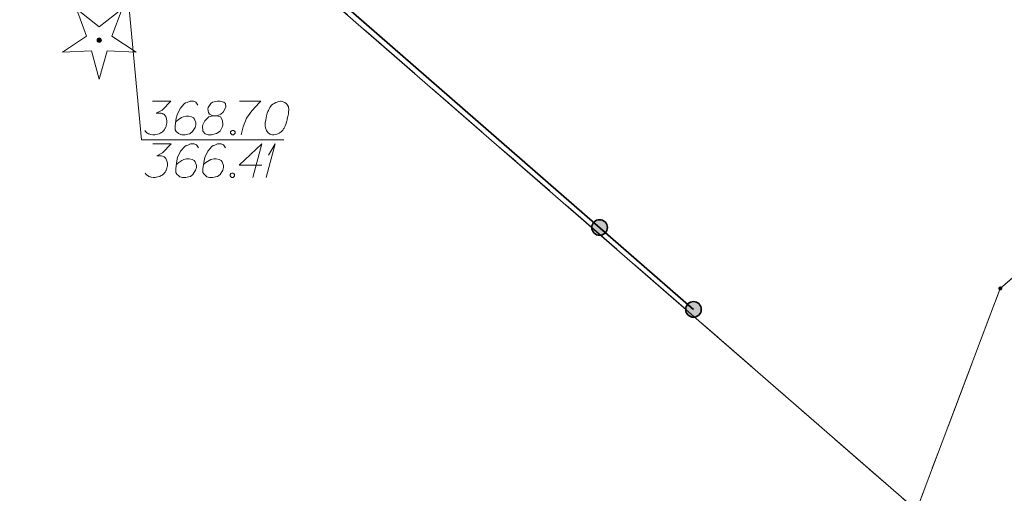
# Model space of a CAD drawing. Header units: metres. Extents: x 5554594 to 5556205, y 5636132 to 5636668.
# Tile 47 of 168: x 5555279 to 5555301, y 5636212 to 5636222. Entities that reach past the tile are written whole.
import ezdxf

# ---------------------------------------------------------------- set-up
doc = ezdxf.new("R2010")
doc.units = ezdxf.units.M
doc.header["$MEASUREMENT"] = 0
doc.header["$XCLIPFRAME"] = 0
doc.linetypes.add('PRZER1-1', pattern=[2, 1, -1])
doc.linetypes.add('PRZER3-1', pattern=[4, 3, -1])
for name, color, linetype, lineweight in [('#digitalizacja', 7, 'Continuous', 18), ('#RASTER', 7, 'Continuous', 18), ('#skartowane', 7, 'Continuous', 18)]:
    doc.layers.add(name, color=color, linetype=linetype, lineweight=lineweight)
for name, color, linetype, lineweight, true_color in [('GEPPGD', 96, 'Continuous', 18, 0x008000), ('GESDZI', 18, 'Continuous', 18, 0x0a0909), ('GESKKL', 96, 'PRZER3-1', 18, 0x008000), ('GESUZY', 96, 'PRZER1-1', 18, 0x008000)]:
    doc.layers.add(name, color=color, linetype=linetype, lineweight=lineweight, true_color=true_color)
picture_1 = doc.add_image_def('image1.tif', size_in_pixel=(18897, 11811))

# ---------------------------------------------------------------- blocks, each defined once
blk = doc.blocks.new('EPPGN')
blk.add_hatch(color=0).paths.add_polyline_path([(0, -0.09), (-0.027812, -0.085595), (-0.052901, -0.072812), (-0.072812, -0.052901), (-0.085595, -0.027812), (-0.09, 0), (-0.085595, 0.027812), (-0.072812, 0.052901), (-0.052901, 0.072812), (-0.027812, 0.085595), (0, 0.09), (0.027812, 0.085595), (0.052901, 0.072812), (0.072812, 0.052901), (0.085595, 0.027812), (0.09, 0), (0.085595, -0.027812), (0.072812, -0.052901), (0.052901, -0.072812), (0.027812, -0.085595)])
blk = doc.blocks.new('OBOP01_01')
at = {"linetype": 'Continuous', "lineweight": 18}
blk.add_hatch(color=0, dxfattribs=at).paths.add_polyline_path([(0, -0.1, 1), (0, 0.1, 1)])
at = {"color": 0, "linetype": 'Continuous', "lineweight": 18, "flags": 128}
blk.add_lwpolyline([(0, -1.74), (-0.35, -0.48), (-1.65, -0.54), (-0.57, 0.18), (-1.02, 1.4), (0, 0.6), (1.02, 1.4), (0.57, 0.18), (1.65, -0.54), (0.35, -0.48), (0, -1.74)], dxfattribs=at)
at = {"color": 0, "linetype": 'Continuous', "lineweight": 18}
blk.add_circle((0, 0), 0.1, dxfattribs=at)
blk = doc.blocks.new('*U1601')
at = {"layer": '#digitalizacja', "color": 5, "linetype": 'ByBlock', "lineweight": 18}
for q in [(5555284.36, 5636218.725), (5555284.413, 5636219.221)]:
    blk.add_line((5555284.561, 5636219.475), q, dxfattribs=at)

msp = doc.modelspace()

# ---------------------------------------------------------------- hatches: boundary and pattern name
at = {"layer": '#skartowane', "linetype": 'Continuous', "lineweight": 35}
h = msp.add_hatch(color=7, dxfattribs=at)
edge = h.paths.add_edge_path()
edge.add_arc((5555291.827, 5636217.604), 0.175, 0, 360)
h = msp.add_hatch(color=7, dxfattribs=at)
edge = h.paths.add_edge_path()
edge.add_arc((5555293.93, 5636215.77), 0.175, 0, 360)

# ---------------------------------------------------------------- linework, layer by layer
at = {"layer": '#digitalizacja', "color": 7, "linetype": 'Continuous', "lineweight": 18}
msp.add_line((5555281.563, 5636219.566), (5555281.175, 5636223.739), dxfattribs=at)
at = {"layer": '#digitalizacja', "color": 5, "linetype": 'Continuous', "lineweight": 18, "flags": 128}
for points in [[(5555281.809, 5636220.431), (5555282.222, 5636220.431), (5555282.027, 5636220.23), (5555281.898, 5636220.165), (5555282.004, 5636220.165), (5555282.027, 5636220.159), (5555282.039, 5636220.153), (5555282.051, 5636220.147), (5555282.063, 5636220.141), (5555282.087, 5636220.124), (5555282.098, 5636220.106), (5555282.11, 5636220.088), (5555282.116, 5636220.071), (5555282.128, 5636220.029), (5555282.134, 5636219.994), (5555282.134, 5636219.976), (5555282.134, 5636219.952), (5555282.128, 5636219.917), (5555282.122, 5636219.893), (5555282.116, 5636219.87), (5555282.11, 5636219.852), (5555282.104, 5636219.84), (5555282.098, 5636219.828), (5555282.092, 5636219.817), (5555282.081, 5636219.799), (5555282.063, 5636219.775), (5555282.045, 5636219.758), (5555282.033, 5636219.746), (5555282.016, 5636219.734), (5555281.998, 5636219.722), (5555281.974, 5636219.71), (5555281.963, 5636219.704), (5555281.921, 5636219.693), (5555281.886, 5636219.687), (5555281.862, 5636219.681), (5555281.821, 5636219.681), (5555281.774, 5636219.687), (5555281.756, 5636219.693), (5555281.738, 5636219.699), (5555281.72, 5636219.704), (5555281.703, 5636219.716), (5555281.685, 5636219.728), (5555281.655, 5636219.752), (5555281.638, 5636219.775)], [(5555282.831, 5636220.348), (5555282.783, 5636220.413), (5555282.73, 5636220.431), (5555282.648, 5636220.431), (5555282.589, 5636220.407), (5555282.553, 5636220.395), (5555282.523, 5636220.378), (5555282.429, 5636220.271), (5555282.364, 5636220.13), (5555282.346, 5636220.053), (5555282.323, 5636219.882), (5555282.323, 5636219.793), (5555282.346, 5636219.758), (5555282.394, 5636219.71), (5555282.411, 5636219.699), (5555282.47, 5636219.681), (5555282.547, 5636219.681), (5555282.606, 5636219.693), (5555282.648, 5636219.704), (5555282.707, 5636219.752), (5555282.766, 5636219.846), (5555282.783, 5636219.905), (5555282.783, 5636219.952), (5555282.754, 5636220.029), (5555282.73, 5636220.059), (5555282.689, 5636220.082), (5555282.618, 5636220.1), (5555282.565, 5636220.1), (5555282.5, 5636220.082), (5555282.459, 5636220.065), (5555282.388, 5636220.017), (5555282.352, 5636219.988), (5555282.335, 5636219.97)], [(5555283.167, 5636220.106), (5555283.25, 5636220.106), (5555283.273, 5636220.112), (5555283.344, 5636220.141), (5555283.397, 5636220.189), (5555283.457, 5636220.301), (5555283.451, 5636220.384), (5555283.409, 5636220.413), (5555283.327, 5636220.431), (5555283.268, 5636220.431), (5555283.155, 5636220.413), (5555283.12, 5636220.384), (5555283.061, 5636220.295), (5555283.055, 5636220.265), (5555283.067, 5636220.177), (5555283.09, 5636220.141), (5555283.167, 5636220.106), (5555283.073, 5636220.082), (5555282.984, 5636219.994), (5555282.937, 5636219.905), (5555282.931, 5636219.876), (5555282.937, 5636219.763), (5555282.99, 5636219.704), (5555283.061, 5636219.681), (5555283.132, 5636219.681), (5555283.244, 5636219.71), (5555283.327, 5636219.763), (5555283.38, 5636219.87), (5555283.386, 5636219.905), (5555283.38, 5636220), (5555283.332, 5636220.082), (5555283.25, 5636220.106)], [(5555283.763, 5636220.431), (5555284.236, 5636220.431), (5555284.206, 5636220.401), (5555284.035, 5636220.218), (5555283.917, 5636220.053), (5555283.846, 5636219.858), (5555283.799, 5636219.681)], [(5555284.691, 5636220.431), (5555284.679, 5636220.431), (5555284.643, 5636220.425), (5555284.62, 5636220.419), (5555284.602, 5636220.413), (5555284.572, 5636220.401), (5555284.537, 5636220.384), (5555284.508, 5636220.366), (5555284.478, 5636220.342), (5555284.46, 5636220.319), (5555284.443, 5636220.289), (5555284.425, 5636220.259), (5555284.407, 5636220.224), (5555284.395, 5636220.2), (5555284.383, 5636220.165), (5555284.366, 5636220.106), (5555284.348, 5636220.017), (5555284.336, 5636219.947), (5555284.336, 5636219.882), (5555284.342, 5636219.834), (5555284.366, 5636219.781), (5555284.383, 5636219.752), (5555284.413, 5636219.716), (5555284.448, 5636219.693), (5555284.466, 5636219.687), (5555284.502, 5636219.681), (5555284.531, 5636219.681), (5555284.578, 5636219.687), (5555284.62, 5636219.699), (5555284.649, 5636219.716), (5555284.691, 5636219.746), (5555284.708, 5636219.763), (5555284.732, 5636219.787), (5555284.75, 5636219.811), (5555284.761, 5636219.828), (5555284.773, 5636219.858), (5555284.779, 5636219.87), (5555284.791, 5636219.899), (5555284.803, 5636219.935), (5555284.815, 5636219.97), (5555284.82, 5636219.994), (5555284.826, 5636220.011), (5555284.832, 5636220.035), (5555284.844, 5636220.088), (5555284.85, 5636220.118), (5555284.856, 5636220.147), (5555284.862, 5636220.189), (5555284.868, 5636220.242), (5555284.868, 5636220.259), (5555284.862, 5636220.283), (5555284.856, 5636220.307), (5555284.838, 5636220.342), (5555284.82, 5636220.366), (5555284.803, 5636220.384), (5555284.779, 5636220.401), (5555284.756, 5636220.413), (5555284.738, 5636220.419), (5555284.72, 5636220.425), (5555284.691, 5636220.431)], [(5555283.598, 5636219.781), (5555283.628, 5636219.781), (5555283.645, 5636219.769), (5555283.663, 5636219.746), (5555283.663, 5636219.716), (5555283.645, 5636219.693), (5555283.628, 5636219.681), (5555283.598, 5636219.681), (5555283.58, 5636219.693), (5555283.563, 5636219.716), (5555283.563, 5636219.746), (5555283.58, 5636219.769), (5555283.598, 5636219.781)], [(5555281.821, 5636219.475), (5555282.234, 5636219.475), (5555282.04, 5636219.274), (5555281.91, 5636219.209), (5555282.016, 5636219.209), (5555282.04, 5636219.203), (5555282.051, 5636219.197), (5555282.063, 5636219.191), (5555282.075, 5636219.185), (5555282.099, 5636219.168), (5555282.11, 5636219.15), (5555282.122, 5636219.132), (5555282.128, 5636219.114), (5555282.14, 5636219.073), (5555282.146, 5636219.038), (5555282.146, 5636219.02), (5555282.146, 5636218.996), (5555282.14, 5636218.961), (5555282.134, 5636218.937), (5555282.128, 5636218.914), (5555282.122, 5636218.896), (5555282.116, 5636218.884), (5555282.11, 5636218.872), (5555282.105, 5636218.86), (5555282.093, 5636218.843), (5555282.075, 5636218.819), (5555282.057, 5636218.801), (5555282.045, 5636218.79), (5555282.028, 5636218.778), (5555282.01, 5636218.766), (5555281.986, 5636218.754), (5555281.975, 5636218.748), (5555281.933, 5636218.736), (5555281.898, 5636218.731), (5555281.874, 5636218.725), (5555281.833, 5636218.725), (5555281.786, 5636218.731), (5555281.768, 5636218.736), (5555281.75, 5636218.742), (5555281.732, 5636218.748), (5555281.715, 5636218.76), (5555281.697, 5636218.772), (5555281.668, 5636218.795), (5555281.65, 5636218.819)], [(5555282.843, 5636219.392), (5555282.795, 5636219.457), (5555282.742, 5636219.475), (5555282.66, 5636219.475), (5555282.601, 5636219.451), (5555282.565, 5636219.439), (5555282.536, 5636219.421), (5555282.441, 5636219.315), (5555282.376, 5636219.173), (5555282.358, 5636219.097), (5555282.335, 5636218.925), (5555282.335, 5636218.837), (5555282.358, 5636218.801), (5555282.406, 5636218.754), (5555282.423, 5636218.742), (5555282.482, 5636218.725), (5555282.559, 5636218.725), (5555282.618, 5636218.736), (5555282.66, 5636218.748), (5555282.719, 5636218.795), (5555282.778, 5636218.89), (5555282.795, 5636218.949), (5555282.795, 5636218.996), (5555282.766, 5636219.073), (5555282.742, 5636219.103), (5555282.701, 5636219.126), (5555282.63, 5636219.144), (5555282.577, 5636219.144), (5555282.512, 5636219.126), (5555282.471, 5636219.108), (5555282.4, 5636219.061), (5555282.364, 5636219.032), (5555282.347, 5636219.014)], [(5555283.451, 5636219.392), (5555283.404, 5636219.457), (5555283.35, 5636219.475), (5555283.268, 5636219.475), (5555283.209, 5636219.451), (5555283.173, 5636219.439), (5555283.144, 5636219.421), (5555283.049, 5636219.315), (5555282.984, 5636219.173), (5555282.967, 5636219.097), (5555282.943, 5636218.925), (5555282.943, 5636218.837), (5555282.967, 5636218.801), (5555283.014, 5636218.754), (5555283.032, 5636218.742), (5555283.091, 5636218.725), (5555283.167, 5636218.725), (5555283.226, 5636218.736), (5555283.268, 5636218.748), (5555283.327, 5636218.795), (5555283.386, 5636218.89), (5555283.404, 5636218.949), (5555283.404, 5636218.996), (5555283.374, 5636219.073), (5555283.35, 5636219.103), (5555283.309, 5636219.126), (5555283.238, 5636219.144), (5555283.185, 5636219.144), (5555283.12, 5636219.126), (5555283.079, 5636219.108), (5555283.008, 5636219.061), (5555282.973, 5636219.032), (5555282.955, 5636219.014)], [(5555284.26, 5636219.002), (5555283.752, 5636219.002), (5555284.26, 5636219.475), (5555284.059, 5636218.725)], [(5555283.587, 5636218.825), (5555283.616, 5636218.825), (5555283.634, 5636218.813), (5555283.652, 5636218.79), (5555283.652, 5636218.76), (5555283.634, 5636218.736), (5555283.616, 5636218.725), (5555283.587, 5636218.725), (5555283.569, 5636218.736), (5555283.551, 5636218.76), (5555283.551, 5636218.79), (5555283.569, 5636218.813), (5555283.587, 5636218.825)]]:
    msp.add_lwpolyline(points, dxfattribs=at)
at = {"layer": '#digitalizacja', "color": 7, "linetype": 'Continuous', "lineweight": 18, "flags": 128}
msp.add_lwpolyline([(5555281.563, 5636219.566), (5555284.752, 5636219.566)], dxfattribs=at)
at = {"layer": '#skartowane', "color": 7, "linetype": 'Continuous', "lineweight": 35, "flags": 128}
msp.add_lwpolyline([(5555294.81, 5636240.05), (5555292.43, 5636241.1), (5555283.35, 5636225), (5555293.93, 5636215.77)], dxfattribs=at)
at = {"layer": '#skartowane', "color": 7, "linetype": 'Continuous', "lineweight": 35}
for centre in [(5555291.827, 5636217.604), (5555293.93, 5636215.77)]:
    msp.add_circle(centre, 0.175, dxfattribs=at)
at = {"layer": '#skartowane', "color": 96}
msp.add_point((5555280.62, 5636221.8), dxfattribs=at)
at = {"layer": 'GESDZI', "color": 96, "linetype": 'Continuous', "lineweight": 18, "flags": 128}
for points in [[(5555286.067, 5636191.382), (5555290.474, 5636196.617), (5555298.924, 5636211.274), (5555300.802, 5636216.239), (5555306.629, 5636221.293), (5555314.027, 5636226.763), (5555322.941, 5636229.367), (5555332.099, 5636232.226), (5555336.038, 5636234.966), (5555341.244, 5636240.506), (5555345.595, 5636246.667), (5555346.919, 5636250.929), (5555350.511, 5636266.746), (5555356.45, 5636289.299), (5555358.339, 5636293.784), (5555360.401, 5636298.993), (5555368.852, 5636315.791), (5555371.456, 5636320.171)], [(5555184.758, 5636205.86), (5555184.846, 5636238.084), (5555186.351, 5636245.801), (5555237.321, 5636213.996), (5555252.779, 5636239.857), (5555269.6, 5636229.495), (5555280.777, 5636227.568), (5555285.045, 5636223.354), (5555298.924, 5636211.274), (5555290.474, 5636196.617), (5555286.067, 5636191.382)]]:
    msp.add_lwpolyline(points, dxfattribs=at)
msp.add_lwpolyline([(5555280.777, 5636227.568), (5555285.05, 5636232.31), (5555289.79, 5636240.47), (5555302.66, 5636268.89), (5555307.64, 5636279.94), (5555313.36, 5636286.16), (5555323.464, 5636270.143), (5555330.681, 5636262.484), (5555338.272, 5636254.204), (5555345.595, 5636246.667), (5555341.244, 5636240.506), (5555336.038, 5636234.966), (5555332.099, 5636232.226), (5555322.941, 5636229.367), (5555314.027, 5636226.763), (5555306.629, 5636221.293), (5555300.802, 5636216.239), (5555298.924, 5636211.274), (5555285.045, 5636223.354), (5555280.777, 5636227.568)], close=True, dxfattribs=at)
at = {"layer": 'GESKKL', "color": 96, "linetype": 'PRZER3-1', "lineweight": 18, "ltscale": 0.5, "true_color": 0x008000}
msp.add_lwpolyline([(5555345.595, 5636246.667), (5555338.272, 5636254.204), (5555330.681, 5636262.484), (5555323.464, 5636270.143), (5555308.747, 5636234.156), (5555289.79, 5636240.47), (5555285.05, 5636232.31), (5555280.777, 5636227.568), (5555285.045, 5636223.354), (5555298.924, 5636211.274), (5555300.802, 5636216.239), (5555306.629, 5636221.293), (5555314.027, 5636226.763), (5555322.941, 5636229.367), (5555332.099, 5636232.226), (5555336.038, 5636234.966), (5555341.244, 5636240.506), (5555345.595, 5636246.667)], close=True, dxfattribs=at)
at = {"layer": 'GESUZY', "color": 96, "linetype": 'PRZER1-1', "lineweight": 18, "ltscale": 0.5, "true_color": 0x008000}
for points in [[(5555286.067, 5636191.382), (5555290.474, 5636196.617), (5555298.924, 5636211.274), (5555300.802, 5636216.239), (5555306.629, 5636221.293), (5555314.027, 5636226.763), (5555322.941, 5636229.367), (5555332.099, 5636232.226), (5555336.038, 5636234.966), (5555341.244, 5636240.506), (5555345.595, 5636246.667), (5555346.919, 5636250.929), (5555350.511, 5636266.746), (5555356.45, 5636289.299), (5555358.339, 5636293.784), (5555360.401, 5636298.993), (5555368.852, 5636315.791), (5555371.456, 5636320.171)], [(5555308.747, 5636234.156), (5555289.79, 5636240.47), (5555285.05, 5636232.31), (5555280.777, 5636227.568), (5555285.045, 5636223.354), (5555298.924, 5636211.274), (5555300.802, 5636216.239), (5555306.629, 5636221.293), (5555314.027, 5636226.763), (5555322.941, 5636229.367), (5555332.099, 5636232.226), (5555336.038, 5636234.966), (5555341.244, 5636240.506), (5555345.595, 5636246.667), (5555338.272, 5636254.204), (5555330.681, 5636262.484), (5555323.464, 5636270.143)]]:
    msp.add_lwpolyline(points, dxfattribs=at)

# ---------------------------------------------------------------- block references
at = {"layer": '#digitalizacja', "color": 5, "linetype": 'Continuous', "lineweight": 18}
msp.add_blockref('*U1601', (0, 0), dxfattribs=at)
at = {"layer": '#skartowane', "color": 96, "linetype": 'Continuous', "xscale": 0.5, "yscale": 0.5, "zscale": 0.5}
msp.add_blockref('OBOP01_01', (5555280.62, 5636221.8), dxfattribs=at)
at = {"layer": 'GEPPGD', "color": 96, "lineweight": 18, "true_color": 0x008000, "xscale": 0.5, "yscale": 0.5, "zscale": 0.5, "rotation": 90}
msp.add_blockref('EPPGN', (5555300.802, 5636216.239), dxfattribs=at)

# ---------------------------------------------------------------- pictures from other files: only their frames are drawn
at = {"layer": '#RASTER', "color": 252, "linetype": 'Continuous', "lineweight": 18}
image = msp.add_image(picture_1, insert=(5554593.51, 5636131.7), size_in_units=(811.166, 518.086), dxfattribs=at)
image.set_boundary_path([(-0.5, -0.5), (-0.5, 11810.5), (18896.5, 11810.5), (18896.5, -0.5), (-0.5, -0.5)])
image.dxf.flags = 15

doc.saveas('drawing.dxf')
